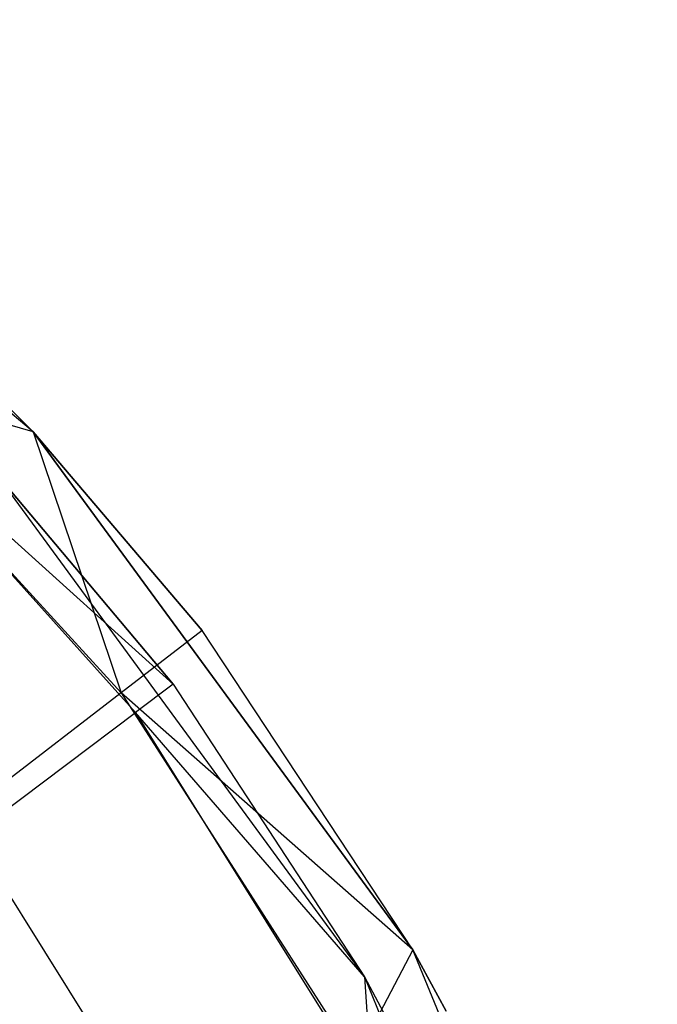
# Model space of a CAD drawing. Extents: x 1.6 to 24.9, y -15.7 to 0.
# Tile 132 of 246: x 8.246 to 9.168, y -9.997 to -8.574. Entities that reach past the tile are written whole.
import ezdxf

# ---------------------------------------------------------------- set-up
doc = ezdxf.new("R2010")
doc.units = 0
doc.header["$LTSCALE"] = 2.54
doc.layers.get('0').update_dxf_attribs({"color": 13, "linetype": 'CONTINUOUS'})

# ---------------------------------------------------------------- blocks, each defined once
blk = doc.blocks.new('ARES-203-D_STL')
at = {"color": 0}
for p, q in [((8.2657, -9.1693, 11.7859), (7.5539, -8.5737, 11.7859)), ((8.2657, -9.1693, 11.7859), (7.5539, -8.5737, 11.7859)), ((8.2657, -9.1693, 11.2859), (8.0694, -8.9745, 11.2859)), ((8.0694, -8.9745, 11.2859), (8.2657, -9.1693, 11.7859)), ((8.0694, -8.9745, 11.2859), (8.2657, -9.1693, 11.7859)), ((8.2657, -9.1693, 11.2859), (8.0694, -8.9745, 11.2859)), ((8.3926, -9.5466, 11.2625), (7.9692, -9.083, 11.2625)), ((8.2657, -9.1693, 11.2859), (7.9692, -9.083, 11.2625)), ((8.3926, -9.5466, 11.2625), (7.9692, -9.083, 11.2625)), ((8.2657, -9.1693, 11.2859), (7.9692, -9.083, 11.2625)), ((8.4679, -9.5337, 11.3549), (7.9815, -9.0953, 11.3436)), ((7.9815, -9.0953, 11.3436), (8.4133, -9.5748, 11.3436)), ((8.4679, -9.5337, 11.3549), (7.9815, -9.0953, 11.3436)), ((7.9815, -9.0953, 11.3436), (8.4133, -9.5748, 11.3436)), ((8.8142, -9.918, 11.7859), (8.2657, -9.1693, 11.7859)), ((8.5098, -9.4566, 11.2859), (8.2657, -9.1693, 11.2859)), ((8.2657, -9.1693, 11.2859), (8.2657, -9.1693, 11.7859)), ((8.2657, -9.1693, 11.7859), (8.5098, -9.4566, 11.2859)), ((8.2657, -9.1693, 11.2859), (8.2657, -9.1693, 11.7859)), ((8.2657, -9.1693, 11.7859), (8.5098, -9.4566, 11.2859)), ((8.2657, -9.1693, 11.7859), (8.8142, -9.918, 11.2859)), ((8.2657, -9.1693, 11.7859), (8.8142, -9.918, 11.2859)), ((8.8142, -9.918, 11.7859), (8.2657, -9.1693, 11.7859)), ((8.2657, -9.1693, 11.2859), (8.3926, -9.5466, 11.2625)), ((8.5098, -9.4566, 11.2859), (8.2657, -9.1693, 11.2859)), ((8.2657, -9.1693, 11.2859), (8.3926, -9.5466, 11.2625)), ((8.2073, -9.224, 11.7859), (8.7445, -9.9571, 11.7859)), ((8.2073, -9.224, 11.3549), (8.4679, -9.5337, 11.3549)), ((8.4679, -9.5337, 11.3549), (8.2073, -9.224, 11.7859)), ((8.4679, -9.5337, 11.3549), (8.2073, -9.224, 11.7859)), ((8.2073, -9.224, 11.7859), (8.7445, -9.9571, 11.7859)), ((8.2073, -9.224, 11.3549), (8.4679, -9.5337, 11.3549)), ((8.5098, -9.4566, 11.2859), (8.3926, -9.5466, 11.2625)), ((8.5098, -9.4566, 11.2859), (8.3926, -9.5466, 11.2625)), ((8.8142, -9.918, 11.2859), (8.5098, -9.4566, 11.2859)), ((8.8142, -9.918, 11.2859), (8.5098, -9.4566, 11.2859)), ((8.3926, -9.5466, 11.2625), (7.9804, -9.8634, 11.1309)), ((8.3926, -9.5466, 11.2625), (7.9804, -9.8634, 11.1309)), ((8.3926, -9.5466, 11.2625), (8.7317, -10.0752, 11.2625)), ((8.8142, -9.918, 11.2859), (8.3926, -9.5466, 11.2625)), ((8.8142, -9.918, 11.2859), (8.3926, -9.5466, 11.2625)), ((8.3926, -9.5466, 11.2625), (8.7317, -10.0752, 11.2625)), ((8.4679, -9.5337, 11.3549), (8.4133, -9.5748, 11.3436)), ((8.4679, -9.5337, 11.3549), (8.4133, -9.5748, 11.3436)), ((8.4679, -9.5337, 11.3549), (8.7445, -9.9571, 11.7859)), ((8.4679, -9.5337, 11.3549), (8.7445, -9.9571, 11.7859)), ((8.4679, -9.5337, 11.3549), (8.7445, -9.9571, 11.3549)), ((8.4679, -9.5337, 11.3549), (8.7445, -9.9571, 11.3549)), ((8.1772, -9.7527, 11.2801), (8.4133, -9.5748, 11.3436)), ((8.1772, -9.7527, 11.2801), (8.4133, -9.5748, 11.3436)), ((8.7445, -9.9571, 11.3549), (8.4133, -9.5748, 11.3436)), ((8.4133, -9.5748, 11.3436), (8.7552, -10.122, 11.3436)), ((8.7445, -9.9571, 11.3549), (8.4133, -9.5748, 11.3436)), ((8.4133, -9.5748, 11.3436), (8.7552, -10.122, 11.3436)), ((8.1772, -9.7527, 11.2801), (8.4918, -10.2562, 11.2801)), ((8.1772, -9.7527, 11.2801), (8.4918, -10.2562, 11.2801)), ((8.8142, -9.918, 11.2859), (8.7317, -10.0752, 11.2625)), ((8.8142, -9.918, 11.2859), (8.7317, -10.0752, 11.2625)), ((9.1677, -10.7762, 11.7859), (8.8142, -9.918, 11.7859)), ((8.8142, -9.918, 11.7859), (8.8142, -9.918, 11.2859)), ((8.8142, -9.918, 11.7859), (8.8142, -9.918, 11.2859)), ((8.8142, -9.918, 11.7859), (8.8623, -10.0063, 11.2859)), ((8.8623, -10.0063, 11.2859), (8.8142, -9.918, 11.2859)), ((8.8142, -9.918, 11.7859), (8.8623, -10.0063, 11.2859)), ((9.1677, -10.7762, 11.7859), (8.8142, -9.918, 11.7859)), ((8.8623, -10.0063, 11.2859), (8.8142, -9.918, 11.2859)), ((8.7445, -9.9571, 11.7859), (9.0906, -10.7975, 11.7859)), ((8.7445, -9.9571, 11.7859), (8.8161, -10.091, 11.3549)), ((8.7445, -9.9571, 11.7859), (9.0906, -10.7975, 11.7859)), ((8.7445, -9.9571, 11.3549), (8.7445, -9.9571, 11.7859)), ((8.7445, -9.9571, 11.3549), (8.7445, -9.9571, 11.7859)), ((8.7445, -9.9571, 11.3549), (8.8161, -10.091, 11.3549)), ((8.7445, -9.9571, 11.7859), (8.8161, -10.091, 11.3549)), ((8.7445, -9.9571, 11.3549), (8.8161, -10.091, 11.3549)), ((8.7445, -9.9571, 11.3549), (8.7552, -10.122, 11.3436)), ((8.7445, -9.9571, 11.3549), (8.7552, -10.122, 11.3436))]:
    blk.add_line(p, q, dxfattribs=at)

msp = doc.modelspace()

# ---------------------------------------------------------------- block references
at = {"color": 0}
msp.add_blockref('ARES-203-D_STL', (0, 0), dxfattribs=at)

doc.saveas('drawing.dxf')
